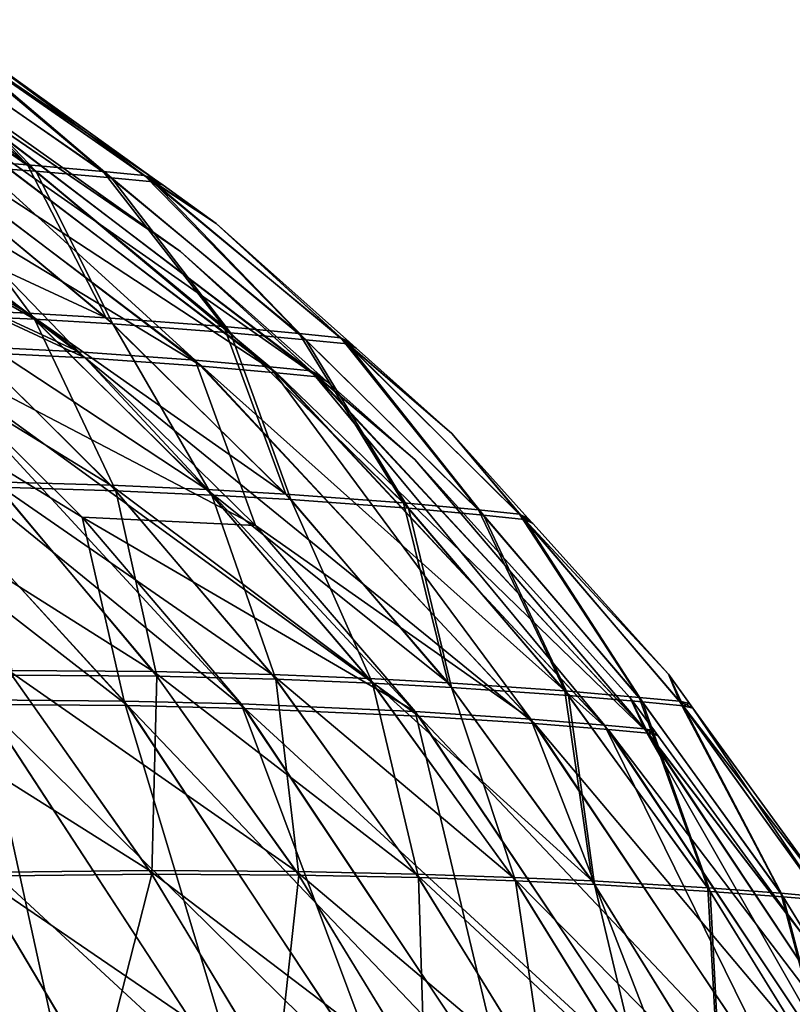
# Model space of a CAD drawing. Extents: x -850 to 850, y -465 to 0.
# Tile 124 of 125: x 584 to 628, y -111 to -55. Entities that reach past the tile are written whole.
import ezdxf

# ---------------------------------------------------------------- set-up
doc = ezdxf.new("R2010")
doc.units = 0
doc.linetypes.add('SOLIDLINE', pattern=[0])
doc.layers.add('BE3C_Lux_3440_1', color=252, linetype='SOLIDLINE')

msp = doc.modelspace()

# ---------------------------------------------------------------- linework, layer by layer
at = {"layer": 'BE3C_Lux_3440_1', "color": 252}
for points in [[(577.14, -55.5563, -46.7833), (584.743, -63.3791, -75.24), (572.914, -55.2171, -71.534)], [(572.914, -55.2171, -71.534), (584.743, -63.3791, -75.24), (578.172, -62.9022, -101.195)], [(577.719, -55.9224, 46.9015), (573.49, -55.5812, 71.7143), (585.218, -63.7391, 75.3889)], [(573.49, -55.5812, 71.7143), (578.644, -63.2609, 101.395), (585.218, -63.7391, 75.3889)], [(579.471, -55.7617, -22.1242), (588.993, -63.7534, -49.2182), (577.14, -55.5563, -46.7833)], [(577.14, -55.5563, -46.7833), (588.993, -63.7534, -49.2182), (584.743, -63.3791, -75.24)], [(577.719, -55.9224, 46.9015), (585.218, -63.7391, 75.3889), (589.468, -64.1146, 49.3161)], [(580.05, -56.1289, 22.1804), (577.719, -55.9224, 46.9015), (589.468, -64.1146, 49.3161)], [(580.995, -56.374, 0), (591.328, -63.9809, -23.2849), (579.471, -55.7617, -22.1242)], [(579.471, -55.7617, -22.1242), (591.328, -63.9809, -23.2849), (588.993, -63.7534, -49.2182)], [(580.995, -56.374, 0), (580.05, -56.1289, 22.1804), (591.884, -64.1852, 0.00001)], [(591.884, -64.1852, 0.00001), (580.05, -56.1289, 22.1804), (591.803, -64.3428, 23.3316)], [(580.05, -56.1289, 22.1804), (589.468, -64.1146, 49.3161), (591.803, -64.3428, 23.3316)], [(580.995, -56.374, 0), (591.884, -64.1852, 0.00001), (591.328, -63.9809, -23.2849)], [(587.621, -73.9037, -105.405), (571.643, -57.3568, -71.297), (565.208, -56.9392, -95.8792)], [(587.621, -73.9037, -105.405), (565.208, -56.9392, -95.8792), (567.257, -64.4709, -126.276)], [(594.537, -74.7092, 78.5412), (587.991, -74.2382, 105.562), (565.772, -57.2961, 96.1196)], [(565.772, -57.2961, 96.1196), (587.991, -74.2382, 105.562), (567.715, -64.8238, 126.521)], [(565.772, -57.2961, 96.1196), (572.211, -57.7158, 71.4761), (594.537, -74.7092, 78.5412)], [(594.167, -74.3746, -78.4236), (575.832, -57.6812, -46.6359), (571.643, -57.3568, -71.297)], [(594.167, -74.3746, -78.4236), (571.643, -57.3568, -71.297), (587.621, -73.9037, -105.405)], [(572.211, -57.7158, 71.4761), (576.401, -58.042, 46.7534), (598.746, -75.0823, 51.41)], [(594.537, -74.7092, 78.5412), (572.211, -57.7158, 71.4761), (598.746, -75.0823, 51.41)], [(598.376, -74.7475, -51.3322), (578.141, -57.8775, -22.0564), (575.832, -57.6812, -46.6359)], [(598.376, -74.7475, -51.3322), (575.832, -57.6812, -46.6359), (594.167, -74.3746, -78.4236)], [(601.05, -75.31, 24.3382), (576.401, -58.042, 46.7534), (578.711, -58.2393, 22.1122)], [(598.746, -75.0823, 51.41), (576.401, -58.042, 46.7534), (601.05, -75.31, 24.3382)], [(593.337, -68.2635, -0.00005), (579.045, -58.0956, -0.00005), (578.141, -57.8775, -22.0564)], [(600.681, -74.975, -24.3009), (593.337, -68.2635, -0.00005), (578.141, -57.8775, -22.0564)], [(600.681, -74.975, -24.3009), (578.141, -57.8775, -22.0564), (598.376, -74.7475, -51.3322)], [(593.337, -68.2635, -0.00005), (578.711, -58.2393, 22.1122), (579.045, -58.0956, -0.00005)], [(593.337, -68.2635, -0.00005), (601.05, -75.31, 24.3382), (578.711, -58.2393, 22.1122)], [(568.548, -62.4019, -126.826), (578.172, -62.9022, -101.195), (589.17, -71.9874, -105.828)], [(589.17, -71.9874, -105.828), (584.753, -71.7253, -119.278), (568.548, -62.4019, -126.826)], [(579.403, -71.4749, -132.581), (568.548, -62.4019, -126.826), (584.753, -71.7253, -119.278)], [(579.774, -71.8144, 132.777), (585.127, -72.0646, 119.455), (569.013, -62.7597, 127.074)], [(585.127, -72.0646, 119.455), (578.644, -63.2609, 101.395), (569.013, -62.7597, 127.074)], [(589.17, -71.9874, -105.828), (578.172, -62.9022, -101.195), (584.743, -63.3791, -75.24)], [(585.218, -63.7391, 75.3889), (578.644, -63.2609, 101.395), (589.546, -72.3268, 105.986)], [(585.127, -72.0646, 119.455), (589.546, -72.3268, 105.986), (578.644, -63.2609, 101.395)], [(589.17, -71.9874, -105.828), (584.743, -63.3791, -75.24), (595.779, -72.4849, -78.708)], [(595.779, -72.4849, -78.708), (584.743, -63.3791, -75.24), (588.993, -63.7534, -49.2182)], [(589.468, -64.1146, 49.3161), (585.218, -63.7391, 75.3889), (596.155, -72.8246, 78.8263)], [(585.218, -63.7391, 75.3889), (589.546, -72.3268, 105.986), (596.155, -72.8246, 78.8263)], [(595.779, -72.4849, -78.708), (588.993, -63.7534, -49.2182), (600.026, -72.8781, -51.5064)], [(600.026, -72.8781, -51.5064), (588.993, -63.7534, -49.2182), (591.328, -63.9809, -23.2849)], [(589.468, -64.1146, 49.3161), (596.155, -72.8246, 78.8263), (600.402, -73.2181, 51.5846)], [(591.803, -64.3428, 23.3316), (589.468, -64.1146, 49.3161), (600.402, -73.2181, 51.5846)], [(591.328, -63.9809, -23.2849), (591.884, -64.1852, 0.00001), (592.369, -64.5333, 0.00001)], [(591.328, -63.9809, -23.2849), (592.369, -64.5333, 0.00001), (595.352, -66.6729, 0.00001)], [(600.026, -72.8781, -51.5064), (591.328, -63.9809, -23.2849), (602.353, -73.1178, -24.3804)], [(602.353, -73.1178, -24.3804), (591.328, -63.9809, -23.2849), (595.352, -66.6729, 0.00001)], [(591.884, -64.1852, 0.00001), (591.803, -64.3428, 23.3316), (592.369, -64.5333, 0.00001)], [(577.954, -73.4186, -131.97), (587.621, -73.9037, -105.405), (567.257, -64.4709, -126.276)], [(592.369, -64.5333, 0.00001), (591.803, -64.3428, 23.3316), (595.352, -66.6729, 0.00001)], [(595.352, -66.6729, 0.00001), (591.803, -64.3428, 23.3316), (602.728, -73.458, 24.4179)], [(591.803, -64.3428, 23.3316), (600.402, -73.2181, 51.5846), (602.728, -73.458, 24.4179)], [(578.32, -73.7533, 132.164), (567.715, -64.8238, 126.521), (587.991, -74.2382, 105.562)], [(595.352, -66.6729, 0.00001), (602.728, -73.458, 24.4179), (602.849, -73.3626, 0.00002)], [(602.353, -73.1178, -24.3804), (595.352, -66.6729, 0.00001), (602.849, -73.3626, 0.00002)], [(601.175, -75.2134, -0.00005), (593.337, -68.2635, -0.00005), (600.681, -74.975, -24.3009)], [(601.175, -75.2134, -0.00005), (601.05, -75.31, 24.3382), (593.337, -68.2635, -0.00005)], [(572.919, -71.264, -145.622), (579.403, -71.4749, -132.581), (589.42, -81.4085, -137.824)], [(582.824, -81.2093, -151.322), (572.919, -71.264, -145.622), (589.42, -81.4085, -137.824)], [(579.403, -71.4749, -132.581), (584.753, -71.7253, -119.278), (594.83, -81.651, -124.031)], [(589.42, -81.4085, -137.824), (579.403, -71.4749, -132.581), (594.83, -81.651, -124.031)], [(589.703, -81.7147, 137.971), (579.774, -71.8144, 132.777), (583.105, -81.516, 151.481)], [(589.703, -81.7147, 137.971), (585.127, -72.0646, 119.455), (579.774, -71.8144, 132.777)], [(589.17, -71.9874, -105.828), (599.274, -81.9081, -110.07), (584.753, -71.7253, -119.278)], [(594.83, -81.651, -124.031), (584.753, -71.7253, -119.278), (599.274, -81.9081, -110.07)], [(595.779, -72.4849, -78.708), (599.274, -81.9081, -110.07), (589.17, -71.9874, -105.828)], [(589.703, -81.7147, 137.971), (595.114, -81.9568, 124.164), (585.127, -72.0646, 119.455)], [(595.114, -81.9568, 124.164), (589.546, -72.3268, 105.986), (585.127, -72.0646, 119.455)], [(596.155, -72.8246, 78.8263), (589.546, -72.3268, 105.986), (599.559, -82.2135, 110.189)], [(595.114, -81.9568, 124.164), (599.559, -82.2135, 110.189), (589.546, -72.3268, 105.986)], [(600.026, -72.8781, -51.5064), (605.882, -82.4001, -81.8984), (595.779, -72.4849, -78.708)], [(595.779, -72.4849, -78.708), (605.882, -82.4001, -81.8984), (599.274, -81.9081, -110.07)], [(600.402, -73.2181, 51.5846), (596.155, -72.8246, 78.8263), (606.166, -82.7049, 81.9884)], [(596.155, -72.8246, 78.8263), (599.559, -82.2135, 110.189), (606.166, -82.7049, 81.9884)], [(602.353, -73.1178, -24.3804), (610.103, -82.791, -53.621), (600.026, -72.8781, -51.5064)], [(600.026, -72.8781, -51.5064), (610.103, -82.791, -53.621), (605.882, -82.4001, -81.8984)], [(590.371, -93.8011, 155.638), (582.329, -93.7418, 168.718), (564.16, -73.4606, 157.465)], [(590.371, -93.8011, 155.638), (564.16, -73.4606, 157.465), (571.906, -73.5526, 145.093)], [(582.133, -93.4843, -168.6), (590.172, -93.5441, -155.527), (571.545, -73.2176, -144.883)], [(571.545, -73.2176, -144.883), (590.172, -93.5441, -155.527), (587.821, -83.2111, -137.156)], [(571.545, -73.2176, -144.883), (587.821, -83.2111, -137.156), (577.954, -73.4186, -131.97)], [(590.371, -93.8011, 155.638), (571.906, -73.5526, 145.093), (596.961, -93.9667, 141.904)], [(596.961, -93.9667, 141.904), (571.906, -73.5526, 145.093), (578.32, -73.7533, 132.164)], [(577.954, -73.4186, -131.97), (587.821, -83.2111, -137.156), (597.571, -83.6798, -109.614)], [(597.571, -83.6798, -109.614), (587.621, -73.9037, -105.405), (577.954, -73.4186, -131.97)], [(600.402, -73.2181, 51.5846), (606.166, -82.7049, 81.9884), (610.386, -83.0954, 53.6807)], [(602.728, -73.458, 24.4179), (600.402, -73.2181, 51.5846), (610.386, -83.0954, 53.6807)], [(602.849, -73.3626, 0.00002), (603.227, -73.6996, 0.00002), (602.353, -73.1178, -24.3804)], [(602.353, -73.1178, -24.3804), (603.227, -73.6996, 0.00002), (608.608, -78.5016, 0.00003)], [(608.608, -78.5016, 0.00003), (612.408, -83.0298, -25.3973), (602.353, -73.1178, -24.3804)], [(602.353, -73.1178, -24.3804), (612.408, -83.0298, -25.3973), (610.103, -82.791, -53.621)], [(602.728, -73.458, 24.4179), (603.227, -73.6996, 0.00002), (602.849, -73.3626, 0.00002)], [(612.69, -83.3339, 25.426), (608.608, -78.5016, 0.00003), (602.728, -73.458, 24.4179)], [(602.728, -73.458, 24.4179), (608.608, -78.5016, 0.00003), (603.227, -73.6996, 0.00002)], [(602.728, -73.458, 24.4179), (610.386, -83.0954, 53.6807), (612.69, -83.3339, 25.426)], [(596.961, -93.9667, 141.904), (578.32, -73.7533, 132.164), (606.746, -94.39, 113.492)], [(606.746, -94.39, 113.492), (578.32, -73.7533, 132.164), (587.991, -74.2382, 105.562)], [(597.571, -83.6798, -109.614), (594.167, -74.3746, -78.4236), (587.621, -73.9037, -105.405)], [(606.746, -94.39, 113.492), (587.991, -74.2382, 105.562), (613.254, -94.813, 84.5307)], [(594.537, -74.7092, 78.5412), (613.254, -94.813, 84.5307), (587.991, -74.2382, 105.562)], [(613.055, -94.5593, -84.4665), (598.376, -74.7475, -51.3322), (594.167, -74.3746, -78.4236)], [(613.055, -94.5593, -84.4665), (594.167, -74.3746, -78.4236), (597.571, -83.6798, -109.614)], [(617.39, -95.1519, 55.3933), (613.254, -94.813, 84.5307), (594.537, -74.7092, 78.5412)], [(594.537, -74.7092, 78.5412), (598.746, -75.0823, 51.41), (617.39, -95.1519, 55.3933)], [(617.192, -94.8992, -55.3504), (600.681, -74.975, -24.3009), (598.376, -74.7475, -51.3322)], [(617.192, -94.8992, -55.3504), (598.376, -74.7475, -51.3322), (613.055, -94.5593, -84.4665)], [(598.746, -75.0823, 51.41), (601.05, -75.31, 24.3382), (619.643, -95.3598, 26.2593)], [(617.39, -95.1519, 55.3933), (598.746, -75.0823, 51.41), (619.643, -95.3598, 26.2593)], [(601.548, -75.5442, -0.00005), (601.175, -75.2134, -0.00005), (600.681, -74.975, -24.3009)], [(601.548, -75.5442, -0.00005), (600.681, -74.975, -24.3009), (606.529, -79.9606, -0.00005)], [(619.446, -95.1077, -26.2385), (606.529, -79.9606, -0.00005), (600.681, -74.975, -24.3009)], [(619.446, -95.1077, -26.2385), (600.681, -74.975, -24.3009), (617.192, -94.8992, -55.3504)], [(601.175, -75.2134, -0.00005), (601.548, -75.5442, -0.00005), (601.05, -75.31, 24.3382)], [(601.05, -75.31, 24.3382), (601.548, -75.5442, -0.00005), (606.529, -79.9606, -0.00005)], [(619.643, -95.3598, 26.2593), (601.05, -75.31, 24.3382), (606.529, -79.9606, -0.00005)], [(612.69, -83.3339, 25.426), (612.883, -83.2536, 0.00004), (608.608, -78.5016, 0.00003)], [(608.608, -78.5016, 0.00003), (612.883, -83.2536, 0.00004), (612.408, -83.0298, -25.3973)], [(618.64, -93.3586, -0.00004), (606.529, -79.9606, -0.00005), (619.446, -95.1077, -26.2385)], [(619.643, -95.3598, 26.2593), (606.529, -79.9606, -0.00005), (618.64, -93.3586, -0.00004)], [(583.664, -91.822, -169.669), (574.805, -81.1313, -164.246), (591.822, -91.8833, -156.405)], [(591.822, -91.8833, -156.405), (574.805, -81.1313, -164.246), (582.824, -81.2093, -151.322)], [(591.822, -91.8833, -156.405), (582.824, -81.2093, -151.322), (598.497, -92.0608, -142.518)], [(582.824, -81.2093, -151.322), (589.42, -81.4085, -137.824), (598.497, -92.0608, -142.518)], [(589.42, -81.4085, -137.824), (594.83, -81.651, -124.031), (603.941, -92.282, -128.3)], [(598.497, -92.0608, -142.518), (589.42, -81.4085, -137.824), (603.941, -92.282, -128.3)], [(592.023, -92.1441, 156.517), (589.703, -81.7147, 137.971), (583.105, -81.516, 151.481)], [(592.023, -92.1441, 156.517), (583.105, -81.516, 151.481), (583.863, -92.0832, 169.789)], [(598.7, -92.3209, 142.623), (589.703, -81.7147, 137.971), (592.023, -92.1441, 156.517)], [(598.7, -92.3209, 142.623), (595.114, -81.9568, 124.164), (589.703, -81.7147, 137.971)], [(594.83, -81.651, -124.031), (599.274, -81.9081, -110.07), (608.39, -92.5188, -113.892)], [(603.941, -92.282, -128.3), (594.83, -81.651, -124.031), (608.39, -92.5188, -113.892)], [(598.7, -92.3209, 142.623), (604.145, -92.5414, 128.395), (595.114, -81.9568, 124.164)], [(604.145, -92.5414, 128.395), (599.559, -82.2135, 110.189), (595.114, -81.9568, 124.164)], [(608.39, -92.5188, -113.892), (599.274, -81.9081, -110.07), (605.882, -82.4001, -81.8984)], [(606.166, -82.7049, 81.9884), (599.559, -82.2135, 110.189), (608.594, -92.7776, 113.977)], [(604.145, -92.5414, 128.395), (608.594, -92.7776, 113.977), (599.559, -82.2135, 110.189)], [(608.39, -92.5188, -113.892), (605.882, -82.4001, -81.8984), (614.962, -92.9751, -84.7872)], [(614.962, -92.9751, -84.7872), (605.882, -82.4001, -81.8984), (610.103, -82.791, -53.621)], [(610.386, -83.0954, 53.6807), (606.166, -82.7049, 81.9884), (615.165, -93.2326, 84.8519)], [(606.166, -82.7049, 81.9884), (608.594, -92.7776, 113.977), (615.165, -93.2326, 84.8519)], [(614.962, -92.9751, -84.7872), (610.103, -82.791, -53.621), (619.135, -93.339, -55.5447)], [(619.135, -93.339, -55.5447), (610.103, -82.791, -53.621), (612.408, -83.0298, -25.3973)], [(612.408, -83.0298, -25.3973), (612.883, -83.2536, 0.00004), (613.16, -83.5619, 0.00004)], [(612.408, -83.0298, -25.3973), (613.16, -83.5619, 0.00004), (620.79, -92.0429, 0.00004)], [(619.135, -93.339, -55.5447), (612.408, -83.0298, -25.3973), (621.408, -93.5614, -26.3267)], [(621.408, -93.5614, -26.3267), (612.408, -83.0298, -25.3973), (620.79, -92.0429, 0.00004)], [(606.545, -94.135, -113.407), (597.571, -83.6798, -109.614), (587.821, -83.2111, -137.156)], [(606.545, -94.135, -113.407), (587.821, -83.2111, -137.156), (596.761, -93.7104, -141.8)], [(596.761, -93.7104, -141.8), (587.821, -83.2111, -137.156), (590.172, -93.5441, -155.527)], [(610.386, -83.0954, 53.6807), (615.165, -93.2326, 84.8519), (619.336, -93.5955, 55.5878)], [(612.69, -83.3339, 25.426), (610.386, -83.0954, 53.6807), (619.336, -93.5955, 55.5878)], [(613.16, -83.5619, 0.00004), (612.883, -83.2536, 0.00004), (612.69, -83.3339, 25.426)], [(613.16, -83.5619, 0.00004), (612.69, -83.3339, 25.426), (620.79, -92.0429, 0.00004)], [(620.79, -92.0429, 0.00004), (612.69, -83.3339, 25.426), (621.609, -93.8174, 26.3475)], [(612.69, -83.3339, 25.426), (619.336, -93.5955, 55.5878), (621.609, -93.8174, 26.3475)], [(613.055, -94.5593, -84.4665), (597.571, -83.6798, -109.614), (606.545, -94.135, -113.407)], [(591.608, -103.088, -174.408), (573.926, -91.9318, -181.952), (583.664, -91.822, -169.669)], [(581.716, -103.189, -186.913), (573.926, -91.9318, -181.952), (591.608, -103.088, -174.408)], [(591.608, -103.088, -174.408), (583.664, -91.822, -169.669), (599.869, -103.132, -160.872)], [(599.869, -103.132, -160.872), (583.664, -91.822, -169.669), (591.822, -91.8833, -156.405)], [(599.869, -103.132, -160.872), (591.822, -91.8833, -156.405), (606.598, -103.278, -146.664)], [(606.598, -103.278, -146.664), (591.822, -91.8833, -156.405), (598.497, -92.0608, -142.518)], [(591.742, -103.292, 174.487), (583.863, -92.0832, 169.789), (581.846, -103.393, 186.995)], [(591.742, -103.292, 174.487), (592.023, -92.1441, 156.517), (583.863, -92.0832, 169.789)], [(600.003, -103.337, 160.945), (592.023, -92.1441, 156.517), (591.742, -103.292, 174.487)], [(600.003, -103.337, 160.945), (598.7, -92.3209, 142.623), (592.023, -92.1441, 156.517)], [(606.598, -103.278, -146.664), (598.497, -92.0608, -142.518), (612.054, -103.464, -132.085)], [(598.497, -92.0608, -142.518), (603.941, -92.282, -128.3), (612.054, -103.464, -132.085)], [(606.733, -103.482, 146.733), (604.145, -92.5414, 128.395), (598.7, -92.3209, 142.623)], [(606.733, -103.482, 146.733), (598.7, -92.3209, 142.623), (600.003, -103.337, 160.945)], [(603.941, -92.282, -128.3), (608.39, -92.5188, -113.892), (616.488, -103.664, -117.291)], [(612.054, -103.464, -132.085), (603.941, -92.282, -128.3), (616.488, -103.664, -117.291)], [(620.79, -92.0429, 0.00004), (621.609, -93.8174, 26.3475), (621.975, -93.6776, 0.00005)], [(621.408, -93.5614, -26.3267), (620.79, -92.0429, 0.00004), (621.975, -93.6776, 0.00005)], [(612.19, -103.667, 132.148), (604.145, -92.5414, 128.395), (606.733, -103.482, 146.733)], [(612.19, -103.667, 132.148), (608.594, -92.7776, 113.977), (604.145, -92.5414, 128.395)], [(616.488, -103.664, -117.291), (608.39, -92.5188, -113.892), (614.962, -92.9751, -84.7872)], [(615.165, -93.2326, 84.8519), (608.594, -92.7776, 113.977), (616.624, -103.867, 117.348)], [(612.19, -103.667, 132.148), (616.624, -103.867, 117.348), (608.594, -92.7776, 113.977)], [(616.488, -103.664, -117.291), (614.962, -92.9751, -84.7872), (622.996, -104.053, -87.3709)], [(622.996, -104.053, -87.3709), (614.962, -92.9751, -84.7872), (619.135, -93.339, -55.5447)], [(572.545, -93.5811, -180.679), (587.108, -116.19, -189.764), (582.133, -93.4843, -168.6)], [(572.545, -93.5811, -180.679), (575.71, -116.356, -200.792), (587.108, -116.19, -189.764)], [(582.133, -93.4843, -168.6), (587.108, -116.19, -189.764), (596.948, -116.126, -177.323)], [(582.133, -93.4843, -168.6), (596.948, -116.126, -177.323), (590.172, -93.5441, -155.527)], [(590.172, -93.5441, -155.527), (596.948, -116.126, -177.323), (605.149, -116.155, -163.792)], [(590.172, -93.5441, -155.527), (605.149, -116.155, -163.792), (596.761, -93.7104, -141.8)], [(619.336, -93.5955, 55.5878), (615.165, -93.2326, 84.8519), (623.13, -104.253, 87.414)], [(615.165, -93.2326, 84.8519), (616.624, -103.867, 117.348), (623.13, -104.253, 87.414)], [(619.446, -95.1077, -26.2385), (619.998, -95.2266, -0.00004), (618.64, -93.3586, -0.00004)], [(618.64, -93.3586, -0.00004), (619.998, -95.2266, -0.00004), (619.643, -95.3598, 26.2593)], [(622.996, -104.053, -87.3709), (619.135, -93.339, -55.5447), (627.104, -104.363, -57.274)], [(627.104, -104.363, -57.274), (619.135, -93.339, -55.5447), (621.408, -93.5614, -26.3267)], [(619.336, -93.5955, 55.5878), (623.13, -104.253, 87.414), (627.237, -104.563, 57.3029)], [(621.609, -93.8174, 26.3475), (619.336, -93.5955, 55.5878), (627.237, -104.563, 57.3029)], [(621.408, -93.5614, -26.3267), (621.975, -93.6776, 0.00005), (622.166, -93.9404, 0.00005)], [(627.104, -104.363, -57.274), (621.408, -93.5614, -26.3267), (629.336, -104.553, -27.166)], [(629.336, -104.553, -27.166), (621.408, -93.5614, -26.3267), (622.166, -93.9404, 0.00005)], [(587.185, -116.329, 189.811), (561.692, -94.1051, 191.567), (572.737, -93.8385, 180.803)], [(575.785, -116.494, 200.839), (561.692, -94.1051, 191.567), (587.185, -116.329, 189.811)], [(582.329, -93.7418, 168.718), (597.026, -116.265, 177.367), (572.737, -93.8385, 180.803)], [(587.185, -116.329, 189.811), (572.737, -93.8385, 180.803), (597.026, -116.265, 177.367)], [(605.228, -116.293, 163.834), (582.329, -93.7418, 168.718), (590.371, -93.8011, 155.638)], [(605.228, -116.293, 163.834), (597.026, -116.265, 177.367), (582.329, -93.7418, 168.718)], [(605.228, -116.293, 163.834), (590.371, -93.8011, 155.638), (611.896, -116.387, 149.552)], [(611.896, -116.387, 149.552), (590.371, -93.8011, 155.638), (596.961, -93.9667, 141.904)], [(596.761, -93.7104, -141.8), (605.149, -116.155, -163.792), (611.817, -116.249, -149.512)], [(596.761, -93.7104, -141.8), (611.817, -116.249, -149.512), (606.545, -94.135, -113.407)], [(611.896, -116.387, 149.552), (596.961, -93.9667, 141.904), (621.64, -116.636, 119.81)], [(621.64, -116.636, 119.81), (596.961, -93.9667, 141.904), (606.746, -94.39, 113.492)], [(606.545, -94.135, -113.407), (611.817, -116.249, -149.512), (621.561, -116.5, -119.776)], [(606.545, -94.135, -113.407), (621.561, -116.5, -119.776), (613.055, -94.5593, -84.4665)], [(621.609, -93.8174, 26.3475), (622.166, -93.9404, 0.00005), (621.975, -93.6776, 0.00005)], [(629.468, -104.752, 27.1801), (629.921, -104.638, 0.00006), (621.609, -93.8174, 26.3475)], [(621.609, -93.8174, 26.3475), (629.921, -104.638, 0.00006), (622.166, -93.9404, 0.00005)], [(621.609, -93.8174, 26.3475), (627.237, -104.563, 57.3029), (629.468, -104.752, 27.1801)], [(629.336, -104.553, -27.166), (622.166, -93.9404, 0.00005), (629.921, -104.638, 0.00006)], [(621.64, -116.636, 119.81), (606.746, -94.39, 113.492), (628.002, -116.89, 89.3563)], [(628.002, -116.89, 89.3563), (606.746, -94.39, 113.492), (613.254, -94.813, 84.5307)], [(613.055, -94.5593, -84.4665), (621.561, -116.5, -119.776), (627.925, -116.755, -89.3308)], [(613.055, -94.5593, -84.4665), (627.925, -116.755, -89.3308), (617.192, -94.8992, -55.3504)], [(628.002, -116.89, 89.3563), (613.254, -94.813, 84.5307), (631.998, -117.094, 58.6347)], [(617.39, -95.1519, 55.3933), (631.998, -117.094, 58.6347), (613.254, -94.813, 84.5307)], [(617.192, -94.8992, -55.3504), (627.925, -116.755, -89.3308), (631.922, -116.96, -58.6175)], [(617.192, -94.8992, -55.3504), (631.922, -116.96, -58.6175), (619.446, -95.1077, -26.2385)], [(634.166, -117.22, 27.8369), (631.998, -117.094, 58.6347), (617.39, -95.1519, 55.3933)], [(617.39, -95.1519, 55.3933), (619.643, -95.3598, 26.2593), (634.166, -117.22, 27.8369)], [(628.383, -106.754, -0.00004), (620.186, -95.4852, -0.00004), (619.446, -95.1077, -26.2385)], [(619.446, -95.1077, -26.2385), (620.186, -95.4852, -0.00004), (619.998, -95.2266, -0.00004)], [(619.446, -95.1077, -26.2385), (631.922, -116.96, -58.6175), (634.09, -117.087, -27.8286)], [(619.446, -95.1077, -26.2385), (634.09, -117.087, -27.8286), (628.383, -106.754, -0.00004)], [(619.643, -95.3598, 26.2593), (619.998, -95.2266, -0.00004), (620.186, -95.4852, -0.00004)], [(619.643, -95.3598, 26.2593), (620.186, -95.4852, -0.00004), (628.383, -106.754, -0.00004)], [(634.166, -117.22, 27.8369), (619.643, -95.3598, 26.2593), (628.383, -106.754, -0.00004)], [(588.666, -114.848, -191.186), (570.289, -103.45, -198.038), (581.716, -103.189, -186.913)], [(577.072, -115.046, -202.429), (570.289, -103.45, -198.038), (588.666, -114.848, -191.186)], [(588.744, -114.988, 191.232), (581.846, -103.393, 186.995), (577.148, -115.185, 202.477)], [(598.674, -114.769, -178.517), (581.716, -103.189, -186.913), (591.608, -103.088, -174.408)], [(588.666, -114.848, -191.186), (581.716, -103.189, -186.913), (598.674, -114.769, -178.517)], [(588.744, -114.988, 191.232), (591.742, -103.292, 174.487), (581.846, -103.393, 186.995)], [(598.753, -114.909, 178.562), (591.742, -103.292, 174.487), (588.744, -114.988, 191.232)], [(598.674, -114.769, -178.517), (591.608, -103.088, -174.408), (607.007, -114.797, -164.77)], [(607.007, -114.797, -164.77), (591.608, -103.088, -174.408), (599.869, -103.132, -160.872)], [(598.753, -114.909, 178.562), (600.003, -103.337, 160.945), (591.742, -103.292, 174.487)], [(607.086, -114.937, 164.813), (600.003, -103.337, 160.945), (598.753, -114.909, 178.562)], [(607.007, -114.797, -164.77), (599.869, -103.132, -160.872), (613.769, -114.902, -150.304)], [(613.769, -114.902, -150.304), (599.869, -103.132, -160.872), (606.598, -103.278, -146.664)], [(607.086, -114.937, 164.813), (606.733, -103.482, 146.733), (600.003, -103.337, 160.945)], [(613.769, -114.902, -150.304), (606.598, -103.278, -146.664), (619.219, -115.039, -135.423)], [(619.219, -115.039, -135.423), (606.598, -103.278, -146.664), (612.054, -103.464, -132.085)], [(613.849, -115.042, 150.344), (612.19, -103.667, 132.148), (606.733, -103.482, 146.733)], [(613.849, -115.042, 150.344), (606.733, -103.482, 146.733), (607.086, -114.937, 164.813)], [(619.219, -115.039, -135.423), (612.054, -103.464, -132.085), (623.624, -115.188, -120.3)], [(612.054, -103.464, -132.085), (616.488, -103.664, -117.291), (623.624, -115.188, -120.3)], [(619.299, -115.178, 135.46), (612.19, -103.667, 132.148), (613.849, -115.042, 150.344)], [(619.299, -115.178, 135.46), (616.624, -103.867, 117.348), (612.19, -103.667, 132.148)], [(623.624, -115.188, -120.3), (616.488, -103.664, -117.291), (622.996, -104.053, -87.3709)], [(623.13, -104.253, 87.414), (616.624, -103.867, 117.348), (623.704, -115.326, 120.333)], [(619.299, -115.178, 135.46), (623.704, -115.326, 120.333), (616.624, -103.867, 117.348)], [(623.624, -115.188, -120.3), (622.996, -104.053, -87.3709), (630.047, -115.477, -89.6715)], [(630.047, -115.477, -89.6715), (622.996, -104.053, -87.3709), (627.104, -104.363, -57.274)], [(627.237, -104.563, 57.3029), (623.13, -104.253, 87.414), (630.125, -115.614, 89.6972)], [(623.13, -104.253, 87.414), (623.704, -115.326, 120.333), (630.125, -115.614, 89.6972)], [(630.047, -115.477, -89.6715), (627.104, -104.363, -57.274), (634.076, -115.708, -58.8221)], [(634.076, -115.708, -58.8221), (627.104, -104.363, -57.274), (629.336, -104.553, -27.166)], [(627.237, -104.563, 57.3029), (630.125, -115.614, 89.6972), (634.154, -115.844, 58.8393)], [(629.468, -104.752, 27.1801), (627.237, -104.563, 57.3029), (634.154, -115.844, 58.8393)]]:
    msp.add_3dface(points, dxfattribs=at)

doc.saveas('drawing.dxf')
